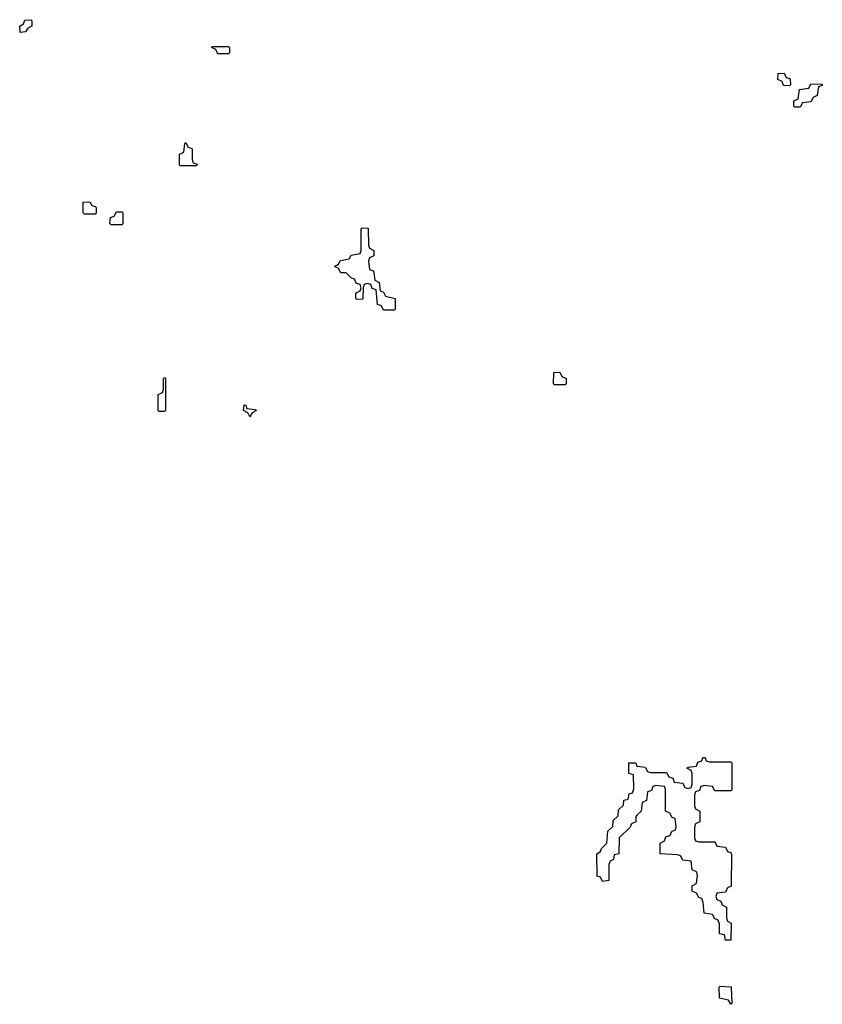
# Model space of a CAD drawing. Header units: inches. Extents: x 2777885 to 2884230, y 684484 to 829189.
# Tile 98 of 239: x 2787688 to 2790693, y 771126 to 774814. Entities that reach past the tile are written whole.
import ezdxf

# ---------------------------------------------------------------- set-up
doc = ezdxf.new("R2010")
doc.units = ezdxf.units.IN
doc.header["$MEASUREMENT"] = 0
doc.layers.add('C7787', color=7, linetype='Continuous')
doc.layers.add('C7797', color=7, linetype='Continuous')

msp = doc.modelspace()

# ---------------------------------------------------------------- linework, layer by layer
at = {"layer": 'C7787', "color": 6}
for points in [[(2787690, 774766), (2787688, 774790), (2787702, 774798), (2787707.3, 774812.7), (2787730, 774814), (2787734, 774810), (2787734, 774790), (2787718, 774782), (2787710, 774768)], [(2788430, 774686), (2788422, 774702), (2788406, 774710), (2788410, 774714), (2788470, 774714), (2788474, 774710), (2788474, 774690), (2788470, 774686)], [(2788290, 774266), (2788286, 774270), (2788286, 774310), (2788302, 774318), (2788306, 774350), (2788310, 774354), (2788318, 774338), (2788334, 774330), (2788334, 774290), (2788338, 774278), (2788352.7, 774272.7), (2788350, 774266)], [(2787930, 774086), (2787926, 774090), (2787926, 774130), (2787950, 774132), (2787958, 774118), (2787970, 774114), (2787974, 774110), (2787974, 774090), (2787970, 774086)], [(2788030, 774046), (2788026, 774050), (2788027.3, 774072.7), (2788042, 774078), (2788050, 774094), (2788070, 774094), (2788074, 774090), (2788074, 774050), (2788070, 774046)], [(2789050, 773726), (2789042, 773742), (2789027.3, 773747.3), (2789022, 773802), (2789007.3, 773807.3), (2789002, 773822), (2788990, 773826), (2788978, 773822), (2788974, 773810), (2788972.7, 773767.3), (2788950, 773766), (2788946, 773770), (2788946, 773790), (2788962, 773798), (2788966, 773810), (2788962, 773822), (2788947.3, 773827.3), (2788942, 773842), (2788930, 773846), (2788910, 773866), (2788890, 773866), (2788882, 773882), (2788866, 773890), (2788882, 773898), (2788888.4, 773911.6), (2788922, 773918), (2788928.4, 773931.6), (2788962, 773938), (2788966, 773950), (2788966, 774030), (2788970, 774034), (2788992.7, 774032.7), (2788994, 773970), (2788998, 773958), (2789014, 773950), (2789014, 773930), (2788998, 773922), (2788994, 773910), (2788998, 773878), (2789012.7, 773872.7), (2789018, 773838), (2789034, 773830), (2789038, 773798), (2789050, 773794), (2789058, 773778), (2789094, 773770), (2789094, 773730), (2789090, 773726)], [(2789690, 773446), (2789686, 773450), (2789687.3, 773492.7), (2789710, 773494), (2789718, 773478), (2789734, 773470), (2789734, 773450), (2789730, 773446)], [(2788210, 773346), (2788206, 773350), (2788206, 773410), (2788222, 773418), (2788226, 773430), (2788226, 773470), (2788230, 773474), (2788234, 773470), (2788234, 773350), (2788230, 773346)], [(2788550, 773326), (2788542, 773342), (2788526, 773350), (2788528, 773372), (2788534, 773370), (2788538, 773358), (2788570, 773354), (2788574, 773350), (2788558, 773342)]]:
    msp.add_lwpolyline(points, close=True, dxfattribs=at)
msp.add_lwpolyline([(2790000, 771836), (2789994, 771830), (2789994, 771810), (2789978, 771802), (2789974, 771790), (2789932, 771750), (2789931, 771689), (2789914, 771686), (2789911.6, 771668.4), (2789898, 771662), (2789894, 771650), (2789894, 771590), (2789870, 771586), (2789862, 771602), (2789850, 771606), (2789848, 771690), (2789862, 771698), (2789866, 771710), (2789886, 771730), (2789890, 771774), (2789908, 771792), (2789910, 771814), (2789928, 771832), (2789930, 771854), (2789948, 771872), (2789949.1, 771890.9), (2789966, 771894), (2789970, 771914), (2789982, 771918), (2789987.3, 771932.7), (2789986, 771986), (2789968, 771990), (2789968, 772030), (2789994, 772030), (2789998, 772018), (2790000, 772017.7)], dxfattribs=at)
at = {"layer": 'C7797', "color": 6}
for points in [[(2790570, 774566), (2790547.3, 774567.3), (2790542, 774582), (2790526, 774590), (2790527.3, 774612.7), (2790550, 774614), (2790558, 774598), (2790572.7, 774592.7), (2790574, 774570)], [(2790590, 774486), (2790586, 774490), (2790586, 774510), (2790602, 774518), (2790607.3, 774552.7), (2790642, 774558), (2790650, 774574), (2790692.7, 774572.7), (2790692.7, 774567.3), (2790678, 774562), (2790674, 774530), (2790658, 774522), (2790650, 774506), (2790618, 774502), (2790610, 774486)], [(2790350, 771126), (2790342, 771142), (2790308.4, 771148.4), (2790306, 771190), (2790310, 771194), (2790351.6, 771191.6), (2790354, 771130)]]:
    msp.add_lwpolyline(points, close=True, dxfattribs=at)
msp.add_lwpolyline([(2790000, 772017.7), (2790030, 772014), (2790038, 771998), (2790050, 771994), (2790110, 771994), (2790118, 771978), (2790132.7, 771972.7), (2790138, 771958), (2790170, 771954), (2790178, 771938), (2790190, 771934), (2790202, 771938), (2790206, 771950), (2790206, 771990), (2790202, 772002), (2790186, 772010), (2790190, 772014), (2790222, 772018), (2790227.3, 772032.7), (2790242, 772038), (2790246, 772050), (2790254, 772050), (2790258, 772038), (2790270, 772034), (2790350, 772034), (2790354, 772030), (2790354, 771930), (2790350, 771926), (2790290, 771926), (2790282, 771942), (2790250, 771946), (2790238, 771942), (2790232.7, 771927.3), (2790218, 771922), (2790214, 771910), (2790214, 771870), (2790218, 771858), (2790234, 771850), (2790234, 771810), (2790218, 771802), (2790214, 771790), (2790214, 771750), (2790218, 771738), (2790230, 771734), (2790290, 771734), (2790298, 771718), (2790330, 771714), (2790338, 771698), (2790350, 771694), (2790352.7, 771687.3), (2790351.6, 771568.4), (2790338, 771562), (2790330, 771546), (2790298, 771542), (2790294, 771530), (2790298, 771518), (2790312.7, 771512.7), (2790318, 771498), (2790334, 771490), (2790334, 771450), (2790338, 771438), (2790352, 771430), (2790350, 771366), (2790330, 771366), (2790326, 771386), (2790308, 771390), (2790307.3, 771427.3), (2790302, 771442), (2790290, 771446), (2790282, 771462), (2790250, 771468), (2790247.3, 771507.3), (2790242, 771522), (2790230, 771526), (2790222, 771542), (2790206, 771550), (2790206, 771570), (2790222, 771578), (2790226, 771610), (2790222, 771622), (2790206, 771630), (2790202, 771662), (2790170, 771666), (2790162, 771682), (2790150, 771686), (2790086, 771690), (2790086, 771730), (2790102, 771738), (2790107.3, 771752.7), (2790122, 771758), (2790130, 771774), (2790142, 771778), (2790146, 771790), (2790142, 771822), (2790130, 771826), (2790122, 771842), (2790106, 771850), (2790106, 771930), (2790102, 771942), (2790070, 771946), (2790058, 771942), (2790052.7, 771927.3), (2790038, 771922), (2790034, 771890), (2790018, 771882), (2790014, 771850), (2790000, 771836)], dxfattribs=at)

doc.saveas('drawing.dxf')
